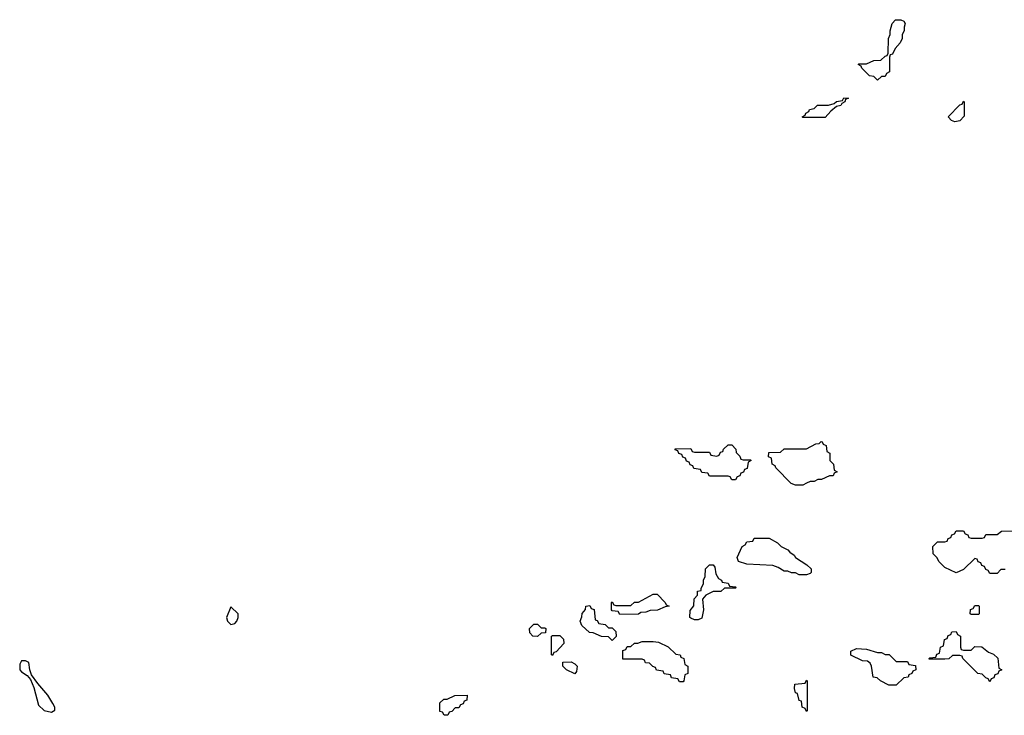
# Model space of a CAD drawing. Header units: inches. Extents: x 2769379 to 2883802, y 684208 to 828654.
# Tile 54 of 256: x 2807780 to 2813048, y 721426 to 725150. Entities that reach past the tile are written whole.
import ezdxf

# ---------------------------------------------------------------- set-up
doc = ezdxf.new("R2010")
doc.units = ezdxf.units.IN
doc.header["$MEASUREMENT"] = 0
doc.layers.add('C8702', color=7, linetype='Continuous')
doc.layers.add('C8712', color=7, linetype='Continuous')

msp = doc.modelspace()

# ---------------------------------------------------------------- linework, layer by layer
at = {"layer": 'C8702', "color": 2, "elevation": 6}
for points in [[(2808910, 722006), (2808886, 721950), (2808891.3, 721930), (2808910, 721911.3), (2808930, 721918), (2808942, 721930), (2808948.7, 721950), (2808948.4, 721968.4)], [(2807810, 721718), (2807790, 721718), (2807779.6, 721700.4), (2807781, 721670), (2807790, 721658), (2807818.8, 721638.8), (2807836.9, 721616.9), (2807855.3, 721575.3), (2807880.7, 721480.7), (2807910, 721452), (2807950, 721442), (2807967.3, 721452.7), (2807968, 721470), (2807957.2, 721490), (2807930, 721534), (2807876, 721596), (2807843.1, 721643.1), (2807834, 721670), (2807828.4, 721708.4)]]:
    msp.add_lwpolyline(points, close=True, dxfattribs=at)
at = {"layer": 'C8712', "color": 2, "elevation": 2}
for points in [[(2812370, 724826), (2812350, 724846), (2812326, 724850), (2812286, 724890), (2812282, 724902), (2812266, 724910), (2812270, 724914), (2812310, 724914), (2812350, 724932), (2812387.3, 724932.7), (2812410, 724954), (2812422, 724958), (2812426, 724970), (2812428.7, 725050), (2812438, 725070), (2812438, 725090), (2812448, 725130), (2812466, 725150), (2812494, 725150), (2812510, 725142), (2812518, 725130), (2812511.3, 725110), (2812511.3, 725090), (2812502, 725070), (2812502, 725050), (2812490, 725026), (2812463.6, 724996.4), (2812450, 724966), (2812438, 724962), (2812434, 724950), (2812434, 724870), (2812418, 724862), (2812410, 724846), (2812390, 724846)], [(2811970, 724626), (2811966, 724630), (2811982, 724638), (2811986, 724650), (2812002, 724658), (2812006, 724670), (2812030, 724674), (2812048.4, 724691.6), (2812107.3, 724692.7), (2812138, 724702), (2812150, 724712), (2812182, 724718), (2812190, 724732), (2812214, 724730), (2812198, 724722), (2812194, 724710), (2812178, 724702), (2812174, 724690), (2812150, 724686), (2812119.6, 724660.4), (2812090, 724626)], [(2812783.1, 724603.1), (2812766, 724610), (2812748, 724630), (2812810, 724694), (2812822, 724698), (2812830, 724714), (2812834, 724710), (2812832.7, 724632.7), (2812810, 724608)], [(2811930, 722658), (2811907.3, 722667.3), (2811826, 722750), (2811822, 722762), (2811806, 722770), (2811802, 722802), (2811786, 722810), (2811787.3, 722832.7), (2811850, 722834), (2811870, 722852), (2811990, 722852), (2812040.4, 722879.6), (2812058, 722882), (2812068.4, 722891.6), (2812074, 722890), (2812078, 722878), (2812094, 722870), (2812098, 722838), (2812114, 722830), (2812114, 722790), (2812134, 722770), (2812138, 722738), (2812154, 722730), (2812138, 722722), (2812131.6, 722708.4), (2812112.7, 722707.3), (2812070, 722688), (2812050, 722688), (2812030, 722678), (2812010, 722678), (2811990, 722668), (2811970, 722658)], [(2811650, 722794), (2811690, 722794), (2811694, 722790), (2811678, 722782), (2811672.7, 722747.3), (2811658, 722742), (2811652.7, 722727.3), (2811638, 722722), (2811632.7, 722707.3), (2811618, 722702), (2811610, 722686), (2811590, 722686), (2811582, 722702), (2811570, 722706), (2811470, 722706), (2811462, 722722), (2811430, 722726), (2811422, 722742), (2811387.3, 722747.3), (2811382, 722762), (2811367.3, 722767.3), (2811362, 722782), (2811347.3, 722787.3), (2811342, 722802), (2811327.3, 722807.3), (2811322, 722822), (2811307.3, 722827.3), (2811302, 722842), (2811287.3, 722847.3), (2811287.3, 722852.7), (2811370, 722854), (2811378, 722838), (2811390, 722834), (2811470, 722834), (2811478, 722818), (2811510, 722814), (2811522, 722818), (2811530, 722834), (2811542, 722838), (2811546, 722850), (2811570, 722874), (2811590, 722874), (2811611.6, 722851.6), (2811612.7, 722832.7), (2811632.7, 722812.7), (2811638, 722798)], [(2811950, 722178), (2811930, 722188), (2811910, 722188), (2811890, 722198), (2811870, 722198), (2811838, 722218), (2811810, 722228.7), (2811670, 722235.3), (2811626, 722250), (2811618, 722270), (2811646, 722330), (2811662, 722338), (2811670, 722354), (2811702, 722358), (2811710, 722374), (2811790, 722374), (2811834, 722350), (2811854, 722330), (2811890, 722312), (2811899.6, 722299.6), (2811923.6, 722283.6), (2811931.6, 722271.6), (2811991.1, 722231.1), (2812014, 722210), (2812014, 722190), (2812010, 722186), (2811990, 722178)], [(2811390, 721938), (2811370, 721946), (2811366, 721950), (2811367.3, 721987.3), (2811387.3, 722012.7), (2811388, 722050), (2811406, 722070), (2811406, 722090), (2811426, 722094), (2811426, 722106), (2811438, 722130), (2811438, 722150), (2811448, 722170), (2811449.1, 722210.9), (2811470, 722232), (2811490, 722232), (2811499.6, 722219.6), (2811503.6, 722183.6), (2811518, 722158), (2811534, 722150), (2811538, 722138), (2811570, 722134), (2811578, 722118), (2811610, 722114), (2811614, 722110), (2811610, 722106), (2811550, 722106), (2811531.1, 722088.9), (2811490, 722088), (2811451.6, 722068.4), (2811432.7, 722047.3), (2811438, 721990), (2811430, 721946), (2811410, 721938)], [(2810990, 721966), (2810982, 721982), (2810950, 721986), (2810946, 721990), (2810946, 722030), (2810950, 722034), (2810958, 722018), (2810970, 722014), (2811050, 722014), (2811070, 722032), (2811090, 722032), (2811170, 722074), (2811190, 722074), (2811234, 722030), (2811238, 722018), (2811254, 722010), (2811232.7, 722007.3), (2811191.6, 721988.4), (2811152.7, 721987.3), (2811130, 721978), (2811103.6, 721976.4), (2811090, 721968)], [(2810930, 721894), (2810950, 721894), (2810970, 721874), (2810971.6, 721848.4), (2810950, 721826), (2810930, 721846), (2810892.7, 721847.3), (2810847.3, 721867.3), (2810828.7, 721868.7), (2810787.3, 721907.3), (2810778, 721930), (2810787.3, 721952.7), (2810788.4, 721971.6), (2810807.3, 721992.7), (2810808.9, 722011.1), (2810830, 722014), (2810838, 721998), (2810852.7, 721992.7), (2810858, 721938), (2810870, 721934), (2810878, 721918), (2810911.6, 721911.6)], [(2812870, 721966), (2812866, 721970), (2812867.3, 721992.7), (2812882, 721998), (2812890, 722014), (2812910, 722014), (2812914, 722010), (2812914, 721970), (2812910, 721966)], [(2810570, 721894), (2810590, 721894), (2810594, 721890), (2810592.7, 721867.3), (2810570, 721866), (2810550, 721848.7), (2810526, 721850), (2810508.4, 721868.4), (2810508, 721890), (2810530, 721914), (2810550, 721914)], [(2810630, 721746), (2810626, 721750), (2810626, 721850), (2810630, 721854), (2810670, 721854), (2810690, 721834), (2810691.3, 721810), (2810650, 721766), (2810638, 721762)], [(2812830, 721774), (2812870, 721774), (2812890, 721794), (2812927.3, 721792.7), (2812963.6, 721763.6), (2812990, 721754), (2813012.7, 721732.7), (2813018, 721678), (2813034, 721670), (2813018, 721662), (2813012.7, 721647.3), (2812998, 721642), (2812992.7, 721627.3), (2812978, 721622), (2812970, 721606), (2812962, 721622), (2812950, 721626), (2812930, 721646), (2812906, 721650), (2812826, 721730), (2812822, 721742), (2812810, 721746), (2812770, 721746), (2812751.6, 721728.4), (2812730, 721726), (2812646, 721726), (2812646, 721730), (2812650, 721734), (2812682, 721738), (2812687.3, 721752.7), (2812702, 721758), (2812706, 721790), (2812722, 721798), (2812727.3, 721832.7), (2812742, 721838), (2812747.3, 721852.7), (2812762, 721858), (2812767.3, 721872.7), (2812790, 721874), (2812798, 721858), (2812814, 721850), (2812814, 721790), (2812818, 721778)], [(2811310, 721606), (2811302, 721622), (2811267.3, 721627.3), (2811262, 721642), (2811227.3, 721647.3), (2811222, 721662), (2811187.3, 721667.3), (2811182, 721682), (2811167.3, 721687.3), (2811150, 721706), (2811127.3, 721707.3), (2811122, 721722), (2811110, 721726), (2811007.3, 721727.3), (2811007.3, 721772.7), (2811022, 721778), (2811030, 721794), (2811050, 721794), (2811068.4, 721811.6), (2811087.3, 721812.7), (2811110, 721822), (2811170, 721822), (2811196.9, 721816.9), (2811250, 721792), (2811290, 721754), (2811314, 721750), (2811318, 721738), (2811334, 721730), (2811338, 721698), (2811354, 721690), (2811354, 721650), (2811338, 721642), (2811334, 721610), (2811330, 721606)], [(2812370, 721762), (2812390, 721762), (2812410, 721752), (2812431.6, 721751.6), (2812470, 721714), (2812530, 721714), (2812538, 721698), (2812572.7, 721692.7), (2812574, 721670), (2812558, 721662), (2812554, 721650), (2812538, 721642), (2812534, 721630), (2812510, 721626), (2812470, 721588), (2812430, 721588), (2812386, 721610), (2812367.3, 721627.3), (2812346, 721630), (2812338, 721690), (2812330, 721706), (2812316.4, 721716.4), (2812290, 721718), (2812227.3, 721747.3), (2812226, 721770), (2812256.4, 721783.6), (2812310, 721781)], [(2810750, 721648.7), (2810706, 721670), (2810686, 721690), (2810686, 721710), (2810730, 721712), (2810750, 721702), (2810762, 721690), (2810759.6, 721660.4)], [(2811990, 721446), (2811982, 721462), (2811966, 721470), (2811962, 721502), (2811950, 721506), (2811942, 721542), (2811930, 721546), (2811926, 721570), (2811927.3, 721592.7), (2811982, 721598), (2811990, 721614), (2811994, 721610), (2811994, 721450)], [(2810050, 721426), (2810042, 721442), (2810027.3, 721447.3), (2810027.3, 721492.7), (2810048.4, 721511.6), (2810067.3, 721512.7), (2810108.4, 721531.6), (2810174, 721534), (2810172.7, 721507.3), (2810158, 721502), (2810152.7, 721487.3), (2810138, 721482), (2810130, 721466), (2810110, 721466), (2810092.7, 721447.3), (2810078, 721442), (2810070, 721426)]]:
    msp.add_lwpolyline(points, close=True, dxfattribs=at)
msp.add_lwpolyline([(2813052.7, 722207.3), (2813030, 722206), (2813010, 722186), (2812970, 722186), (2812962, 722202), (2812950, 722206), (2812942, 722222), (2812928, 722228), (2812922, 722242), (2812907.3, 722247.3), (2812902, 722262), (2812890, 722266), (2812830, 722206), (2812790, 722188), (2812730, 722218), (2812698, 722250), (2812688.4, 722268.4), (2812668, 722290), (2812666, 722330), (2812690, 722354), (2812730, 722354), (2812742, 722358), (2812747.3, 722372.7), (2812762, 722378), (2812767.3, 722392.7), (2812782, 722398), (2812790, 722414), (2812830, 722414), (2812838, 722398), (2812852.7, 722392.7), (2812858, 722378), (2812870, 722374), (2812930, 722374), (2812942, 722378), (2812950, 722394), (2813010, 722394), (2813032.7, 722412.7), (2813130, 722414)], dxfattribs=at)

doc.saveas('drawing.dxf')
